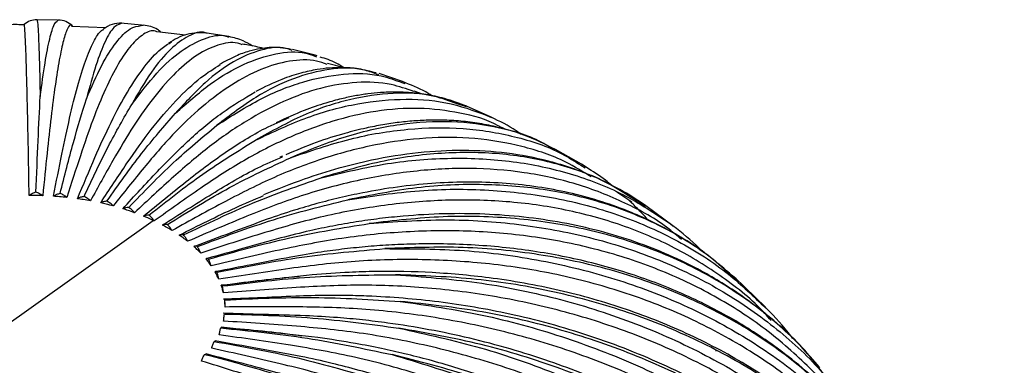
# Paper-space layout '_Isométrica' of a CAD drawing. Header units: millimetres. Extents: x -523 to 521, y -300 to 804.
# Tile 68 of 69: x 344 to 446, y 278 to 313. Entities that reach past the tile are written whole.
import ezdxf

# ---------------------------------------------------------------- set-up
doc = ezdxf.new("R2010")
doc.units = ezdxf.units.MM

psp = doc.layouts.new('_Isométrica')

# ---------------------------------------------------------------- linework, layer by layer
at = {"color": 7, "linetype": 'Continuous', "lineweight": 25}
for p, q in [((346.01, 313.31), (346.02, 313.24)), ((348.13, 313.29), (346.02, 313.32)), ((348.13, 313.21), (348.2, 313.29)), ((354.76, 312.97), (354.63, 312.9)), ((356.77, 312.78), (354.64, 312.96)), ((353.08, 312.5), (349.55, 312.62)), ((361.32, 311.75), (358.35, 312.08)), ((365.78, 311.59), (363.53, 311.95)), ((372.34, 310.16), (372.24, 310.19)), ((374.68, 309.68), (372.37, 310.25)), ((374.65, 309.58), (374.83, 309.52)), ((374.89, 309.61), (374.68, 309.68)), ((383.69, 306.96), (381.29, 307.77)), ((381.25, 307.65), (381.01, 307.73)), ((383.65, 306.85), (383.94, 306.76)), ((384.02, 306.82), (383.69, 306.97)), ((385.77, 305.65), (384.9, 305.98)), ((390.3, 304.34), (389.33, 304.66)), ((392.85, 303.28), (390.32, 304.4)), ((394.38, 302.01), (393.94, 302.22)), ((399.5, 299.94), (399.11, 300.13)), ((399.45, 299.85), (399.12, 300.06)), ((402.16, 298.42), (399.5, 299.94)), ((371.33, 299.27), (371.06, 299.16)), ((402.1, 298.32), (402.56, 298.04)), ((402.65, 298.11), (402.17, 298.43)), ((407.37, 294.51), (405.82, 295.54)), ((408.77, 294.08), (407.52, 294.85)), ((411.59, 292.08), (408.8, 294.13)), ((332.99, 274.81), (357.99, 292.63)), ((411.34, 292.28), (411.58, 292.07)), ((418.04, 286.52), (417.7, 286.83)), ((418.12, 286.62), (417.75, 286.93)), ((421.16, 283.7), (417.94, 286.79)), ((420.94, 283.82), (421.19, 283.6)), ((421.22, 283.6), (420.99, 283.87)), ((364.27, 280.15), (364.38, 280.21)), ((363.29, 278.82), (363.44, 278.87)), ((416.05, 279.16), (416.02, 279.28))]:
    psp.add_line(p, q, dxfattribs=at)
for points, knots in [([(344.67, 312.8), (344.43, 312.81), (343.12, 312.87), (341.83, 312.74), (340.77, 312.63)], [0, 0, 0, 0, 0.187635, 1, 1, 1, 1]), ([(346.01, 313.33), (345.76, 313.31), (345.27, 313.27), (344.87, 312.98), (344.67, 312.83)], [0, 0, 0, 0, 0.500121, 1, 1, 1, 1]), ([(345.19, 295.2), (345.17, 296.68), (345.12, 299.51), (345.04, 303.47), (344.96, 306.71), (344.89, 309.38), (344.81, 311.39), (344.74, 312.53), (344.69, 312.99), (344.67, 312.83), (344.67, 312.83)], [0, 0, 0, 0, 0.1440895, 0.2764506, 0.4135229, 0.5548505, 0.6998604, 0.8478683, 0.9980932, 1, 1, 1, 1]), ([(346.02, 313.24), (346.04, 313.16), (346.09, 313), (346.16, 311.51), (346.25, 309.09), (346.3, 306.64), (346.33, 305.42)], [0, 0, 0, 0, 0.210351, 0.472412, 0.736313, 1, 1, 1, 1]), ([(346.33, 305.42), (346.5, 306.63), (346.83, 309.06), (347.32, 311.48), (347.76, 312.98), (348.01, 313.14), (348.13, 313.21)], [0, 0, 0, 0, 0.262421, 0.524594, 0.788855, 1, 1, 1, 1]), ([(349.55, 312.74), (349.54, 312.75), (349.42, 312.92), (349.14, 312.47), (348.73, 311.33), (348.31, 309.33), (347.88, 306.67), (347.46, 303.43), (347.03, 299.48), (346.74, 296.66), (346.59, 295.18)], [0, 0, 0, 0, 0.006491, 0.156026, 0.303354, 0.447698, 0.588377, 0.724819, 0.856572, 1, 1, 1, 1]), ([(349.66, 312.7), (349.45, 312.87), (349.01, 313.21), (348.47, 313.27), (348.2, 313.3)], [0, 0, 0, 0, 0.499434, 1, 1, 1, 1]), ([(354.63, 312.9), (354.4, 312.83), (353.89, 312.68), (353.03, 311.2), (352.08, 308.81), (351.43, 306.39), (351.1, 305.18)], [0, 0, 0, 0, 0.218575, 0.477907, 0.739059, 1, 1, 1, 1]), ([(354.76, 312.97), (354.42, 312.96), (353.74, 312.95), (353.13, 312.56), (352.82, 312.36)], [0, 0, 0, 0, 0.502047, 1, 1, 1, 1]), ([(347.7, 295.13), (347.99, 296.59), (348.55, 299.4), (349.38, 303.34), (350.2, 306.55), (351.03, 309.21), (351.85, 311.12), (352.47, 312.17), (352.8, 312.29), (352.88, 312.31)], [0, 0, 0, 0, 0.161324, 0.309516, 0.462984, 0.621215, 0.78357, 0.949281, 1, 1, 1, 1]), ([(358.35, 312.09), (358.31, 312.11), (357.89, 312.32), (357.01, 311.92), (355.73, 310.83), (354.41, 308.9), (353.08, 306.3), (351.77, 303.13), (350.44, 299.24), (349.55, 296.46), (349.08, 295.01)], [0, 0, 0, 0, 0.016895, 0.164864, 0.310649, 0.453481, 0.592687, 0.727701, 0.858074, 1, 1, 1, 1]), ([(351.1, 305.18), (351.62, 306.37), (352.66, 308.75), (354.17, 311.1), (355.55, 312.54), (356.38, 312.67), (356.76, 312.73)], [0, 0, 0, 0, 0.258493, 0.516742, 0.777047, 1, 1, 1, 1]), ([(363.5, 311.93), (363.46, 311.95), (362.88, 312.2), (361.64, 311.73), (359.78, 310.44), (357.81, 308.11), (356.45, 305.77), (355.77, 304.59)], [0, 0, 0, 0, 0.01754, 0.263596, 0.507987, 0.754093, 1, 1, 1, 1]), ([(355.77, 304.59), (356.64, 305.73), (358.37, 308.01), (360.89, 310.25), (363.27, 311.47), (364.91, 311.87), (365.68, 311.57), (365.77, 311.53)], [0, 0, 0, 0, 0.241581, 0.482933, 0.726207, 0.967533, 1, 1, 1, 1]), ([(356.76, 312.73), (356.82, 312.76), (356.9, 312.81), (356.96, 312.77), (356.97, 312.77)], [0, 0, 0, 0, 0.880318, 1, 1, 1, 1]), ([(358.78, 312.04), (358.67, 312.13), (358.13, 312.6), (357.49, 312.7), (356.97, 312.78)], [0, 0, 0, 0, 0.203179, 1, 1, 1, 1]), ([(363.54, 311.96), (362.84, 311.98), (361.51, 312.04), (360.19, 311.28), (359.56, 310.92)], [0, 0, 0, 0, 0.520895, 1, 1, 1, 1]), ([(350.17, 294.87), (350.78, 296.3), (351.93, 299.05), (353.66, 302.89), (355.36, 306.02), (357.08, 308.55), (358.61, 310.29), (359.53, 310.83), (359.9, 311.05)], [0, 0, 0, 0, 0.17996, 0.345271, 0.516466, 0.692977, 0.874086, 1, 1, 1, 1]), ([(367.15, 310.75), (367, 310.81), (366.23, 311.11), (364.69, 310.8), (362.56, 309.83), (360.37, 308.03), (358.17, 305.56), (355.99, 302.51), (353.77, 298.75), (352.29, 296.06), (351.52, 294.65)], [0, 0, 0, 0, 0.034605, 0.179908, 0.323067, 0.463327, 0.600024, 0.732606, 0.860631, 1, 1, 1, 1]), ([(368.22, 310.62), (367.91, 310.81), (367.21, 311.25), (366.3, 311.47), (365.79, 311.59)], [0, 0, 0, 0, 0.438747, 1, 1, 1, 1]), ([(369.35, 310.38), (368.84, 310.5), (368.12, 310.67), (367.38, 310.78), (367.16, 310.82)], [0, 0, 0, 0, 0.697119, 1, 1, 1, 1]), ([(372.24, 310.19), (372.07, 310.26), (371.09, 310.62), (369.1, 310.3), (366.3, 309.16), (363.35, 307.01), (361.31, 304.79), (360.28, 303.68)], [0, 0, 0, 0, 0.051943, 0.289383, 0.525216, 0.762704, 1, 1, 1, 1]), ([(360.28, 303.68), (361.48, 304.74), (363.88, 306.86), (367.35, 308.89), (370.65, 309.92), (373.1, 310.14), (374.35, 309.69), (374.65, 309.58)], [0, 0, 0, 0, 0.230919, 0.46162, 0.694157, 0.924832, 1, 1, 1, 1]), ([(372.22, 310.27), (371.84, 310.34), (371.07, 310.48), (369.98, 310.47), (368.98, 310.35), (367.83, 310.09), (366.43, 309.6), (365.39, 309.02), (364.83, 308.71)], [0, 0, 0, 0, 0.148037, 0.298666, 0.435213, 0.592789, 0.780998, 1, 1, 1, 1]), ([(375.95, 308.72), (375.58, 308.85), (374.36, 309.29), (372.07, 309.15), (369.13, 308.34), (366.1, 306.73), (363.05, 304.45), (360.03, 301.6), (356.97, 298.03), (354.92, 295.46), (353.85, 294.12)], [0, 0, 0, 0, 0.0596121, 0.2011516, 0.3406024, 0.4772284, 0.6103852, 0.7395325, 0.8642411, 1, 1, 1, 1]), ([(377.64, 308.38), (377.38, 308.55), (376.63, 309.05), (375.77, 309.31), (375.21, 309.48)], [0, 0, 0, 0, 0.343685, 1, 1, 1, 1]), ([(377.52, 308.38), (377.19, 308.49), (376.68, 308.64), (376.16, 308.77), (375.97, 308.82)], [0, 0, 0, 0, 0.640863, 1, 1, 1, 1]), ([(352.57, 294.44), (353.47, 295.82), (355.21, 298.46), (357.81, 302.15), (360.37, 305.09), (362.76, 307.37), (364.25, 308.29), (364.91, 308.7)], [0, 0, 0, 0, 0.21582, 0.414074, 0.619383, 0.831067, 1, 1, 1, 1]), ([(381.01, 307.73), (380.56, 307.89), (379.05, 308.44), (376.19, 308.33), (372.49, 307.41), (368.6, 305.52), (365.91, 303.47), (364.56, 302.44)], [0, 0, 0, 0, 0.098239, 0.324085, 0.548401, 0.774292, 1, 1, 1, 1]), ([(364.56, 302.44), (366.07, 303.41), (369.09, 305.33), (373.47, 307.06), (377.64, 307.85), (381.07, 307.8), (382.95, 307.11), (383.65, 306.85)], [0, 0, 0, 0, 0.217274, 0.434343, 0.65314, 0.870184, 1, 1, 1, 1]), ([(381, 307.84), (380.39, 308), (379.21, 308.32), (377.56, 308.41), (376.17, 308.37), (374.77, 308.19), (373.17, 307.84), (371.1, 307.17), (369.48, 306.38), (368.57, 305.93)], [0, 0, 0, 0, 0.152197, 0.293891, 0.403923, 0.508361, 0.64746, 0.803271, 1, 1, 1, 1]), ([(384.88, 305.92), (384.11, 306.19), (382.26, 306.86), (379.03, 306.97), (375.31, 306.39), (371.5, 305.04), (367.65, 303), (363.85, 300.39), (359.99, 297.08), (357.41, 294.68), (356.06, 293.43)], [0, 0, 0, 0, 0.097077, 0.232978, 0.366873, 0.498056, 0.625907, 0.74991, 0.86965, 1, 1, 1, 1]), ([(386.74, 305.47), (386.62, 305.56), (385.84, 306.11), (384.85, 306.49), (384.02, 306.82)], [0, 0, 0, 0, 0.158587, 1, 1, 1, 1]), ([(354.85, 293.83), (356.05, 295.14), (358.34, 297.64), (361.76, 301.09), (365.14, 303.88), (367.36, 305.21), (368.49, 305.89)], [0, 0, 0, 0, 0.259691, 0.498243, 0.745287, 1, 1, 1, 1]), ([(389.33, 304.66), (388.56, 304.94), (386.52, 305.7), (382.79, 305.87), (378.26, 305.23), (373.49, 303.66), (370.19, 301.82), (368.54, 300.9)], [0, 0, 0, 0, 0.1296005, 0.3475914, 0.5641067, 0.7821414, 1, 1, 1, 1]), ([(390.33, 304.4), (389.56, 304.69), (388.17, 305.22), (386.21, 305.62), (384.56, 305.82), (383, 305.89), (381.53, 305.84), (380.13, 305.7), (378.79, 305.48), (377.35, 305.18), (375.62, 304.7), (373.38, 303.95), (371.65, 303.15), (370.69, 302.71)], [0, 0, 0, 0, 0.123789, 0.227331, 0.31397, 0.397132, 0.478129, 0.545383, 0.613962, 0.683948, 0.763366, 0.868604, 1, 1, 1, 1]), ([(345.89, 295.53), (345.97, 297.36), (346.11, 300.99), (346.26, 303.95), (346.33, 305.42)], [0, 0, 0, 0, 0.504814, 1, 1, 1, 1]), ([(348.39, 295.4), (348.85, 297.21), (349.75, 300.8), (350.65, 303.73), (351.1, 305.18)], [0, 0, 0, 0, 0.504814, 1, 1, 1, 1]), ([(368.54, 300.9), (370.34, 301.75), (373.93, 303.44), (379.15, 304.81), (384.12, 305.28), (388.78, 304.85), (391.54, 303.78), (392.9, 303.25)], [0, 0, 0, 0, 0.200722, 0.401255, 0.603384, 0.803894, 1, 1, 1, 1]), ([(350.85, 295.1), (351.68, 296.86), (353.32, 300.36), (354.96, 303.19), (355.77, 304.59)], [0, 0, 0, 0, 0.504814, 1, 1, 1, 1]), ([(393.92, 302.19), (393.81, 302.26), (392.51, 303.04), (389.67, 303.77), (385.47, 304.33), (381.03, 304), (376.48, 302.96), (371.91, 301.23), (367.38, 298.93), (362.78, 295.92), (359.7, 293.72), (358.1, 292.58)], [0, 0, 0, 0, 0.0127255, 0.1428976, 0.2719017, 0.399002, 0.5235277, 0.6448914, 0.7626008, 0.8762646, 1, 1, 1, 1]), ([(353.22, 294.61), (354.41, 296.31), (356.77, 299.66), (359.12, 302.35), (360.28, 303.68)], [0, 0, 0, 0, 0.504814, 1, 1, 1, 1]), ([(356.99, 293.07), (358.45, 294.28), (361.26, 296.59), (365.46, 299.76), (369.02, 301.96), (371.19, 302.9), (372.01, 303.25)], [0, 0, 0, 0, 0.289681, 0.555783, 0.831356, 1, 1, 1, 1]), ([(399.11, 300.13), (398.34, 300.51), (396.83, 301.26), (394.65, 301.97), (392.65, 302.47), (390.71, 302.78), (388.77, 302.96), (386.9, 303), (385.1, 302.92), (383.39, 302.76), (381.67, 302.51), (379.82, 302.14), (377.54, 301.57), (374.77, 300.71), (372.71, 299.84), (371.66, 299.4)], [0, 0, 0, 0, 0.094533, 0.184632, 0.261879, 0.336942, 0.409901, 0.482398, 0.544481, 0.605982, 0.666225, 0.725575, 0.8, 0.898201, 1, 1, 1, 1]), ([(399.12, 300.06), (398.84, 300.23), (397.21, 301.26), (393.76, 302.26), (388.82, 302.97), (383.5, 302.64), (377.93, 301.46), (374.07, 299.88), (372.14, 299.09)], [0, 0, 0, 0, 0.039222, 0.231399, 0.423895, 0.615087, 0.807621, 1, 1, 1, 1]), ([(395.96, 301.49), (395.78, 301.62), (394.86, 302.3), (393.75, 302.85), (392.85, 303.28)], [0, 0, 0, 0, 0.192082, 1, 1, 1, 1]), ([(355.46, 293.96), (357, 295.56), (360.04, 298.71), (363.06, 301.21), (364.56, 302.44)], [0, 0, 0, 0, 0.5048138, 1, 1, 1, 1]), ([(372.14, 299.09), (374.21, 299.8), (378.33, 301.21), (384.3, 302.17), (390, 302.28), (395.32, 301.38), (399.38, 300.07), (401.46, 298.73), (402.1, 298.32)], [0, 0, 0, 0, 0.183487, 0.366799, 0.551572, 0.734864, 0.918381, 1, 1, 1, 1]), ([(357.55, 293.16), (359.4, 294.63), (363.07, 297.54), (366.73, 299.79), (368.54, 300.9)], [0, 0, 0, 0, 0.504814, 1, 1, 1, 1]), ([(403.16, 297.13), (402.3, 297.66), (400.11, 299.03), (396.09, 300.36), (391.26, 301.2), (386.18, 301.23), (380.98, 300.54), (375.74, 299.17), (370.56, 297.21), (365.29, 294.56), (361.77, 292.61), (359.93, 291.59)], [0, 0, 0, 0, 0.077576, 0.199198, 0.319728, 0.438479, 0.554826, 0.668217, 0.778195, 0.884392, 1, 1, 1, 1]), ([(404.67, 296.55), (404.41, 296.68), (403.56, 297.11), (402.17, 297.67), (400.46, 298.27), (397.95, 298.99), (394.51, 299.65), (390.01, 299.93), (385.35, 299.69), (381.03, 299), (377.1, 298.03), (373.44, 296.9), (370.77, 295.83), (369.35, 295.26)], [0, 0, 0, 0, 0.0265935, 0.085004, 0.1393939, 0.1928783, 0.3231829, 0.4525287, 0.5819063, 0.7122487, 0.8014445, 0.894901, 1, 1, 1, 1]), ([(407.52, 294.85), (406.64, 295.42), (404.25, 296.98), (399.74, 298.55), (394.14, 299.62), (388.14, 299.71), (381.86, 298.95), (377.51, 297.67), (375.33, 297.03)], [0, 0, 0, 0, 0.104343, 0.283494, 0.462943, 0.641176, 0.820661, 1, 1, 1, 1]), ([(358.94, 292.16), (360.65, 293.24), (363.93, 295.32), (368.07, 297.8), (370.47, 298.83), (371.32, 299.19)], [0, 0, 0, 0, 0.413362, 0.793077, 1, 1, 1, 1]), ([(359.45, 292.21), (361.59, 293.53), (365.83, 296.16), (370.05, 298.12), (372.14, 299.09)], [0, 0, 0, 0, 0.5048138, 1, 1, 1, 1]), ([(375.33, 297.03), (377.62, 297.58), (382.2, 298.68), (388.83, 299.18), (395.16, 298.85), (401.08, 297.57), (406.57, 295.47), (409.75, 293.35), (411.34, 292.28)], [0, 0, 0, 0, 0.166339, 0.33252, 0.500024, 0.666187, 0.832554, 1, 1, 1, 1]), ([(412.48, 290.65), (412.06, 291.02), (410.32, 292.54), (406.71, 294.51), (401.72, 296.5), (396.33, 297.67), (390.7, 298.11), (384.92, 297.81), (379.1, 296.84), (373.34, 295.29), (367.49, 293.04), (363.58, 291.36), (361.54, 290.48)], [0, 0, 0, 0, 0.035518, 0.148169, 0.260483, 0.371789, 0.481453, 0.588895, 0.693609, 0.795169, 0.89324, 1, 1, 1, 1]), ([(405.3, 296.23), (405.08, 296.41), (404.26, 297.11), (403.33, 297.69), (402.65, 298.11)], [0, 0, 0, 0, 0.265742, 1, 1, 1, 1]), ([(361.12, 291.13), (363.52, 292.29), (368.27, 294.58), (372.99, 296.22), (375.33, 297.03)], [0, 0, 0, 0, 0.504814, 1, 1, 1, 1]), ([(417.75, 286.93), (416.94, 287.62), (415.38, 288.96), (413.01, 290.55), (410.75, 291.87), (408.49, 292.97), (405.03, 294.4), (400.15, 295.8), (393.61, 296.65), (386.75, 296.59), (381.22, 295.84), (377.23, 294.98), (374.88, 294.38), (372.39, 293.65), (369.42, 292.65), (366.01, 291.35), (363.54, 290.43), (362.34, 289.98)], [0, 0, 0, 0, 0.057812, 0.112694, 0.161548, 0.209064, 0.255818, 0.372999, 0.4893, 0.605801, 0.722689, 0.761307, 0.799177, 0.836305, 0.881165, 0.942187, 1, 1, 1, 1]), ([(417.7, 286.83), (416.98, 287.51), (414.82, 289.54), (410.5, 292.09), (404.87, 294.45), (398.7, 295.9), (392.12, 296.46), (385.22, 296.18), (380.44, 295.23), (378.05, 294.76)], [0, 0, 0, 0, 0.077256, 0.230423, 0.384355, 0.538543, 0.691687, 0.845906, 1, 1, 1, 1]), ([(378.05, 294.76), (380.53, 295.14), (385.49, 295.88), (392.68, 295.89), (399.54, 295.07), (405.97, 293.36), (411.86, 290.79), (416.94, 287.64), (419.69, 285.01), (420.94, 283.82)], [0, 0, 0, 0, 0.14594, 0.291741, 0.438704, 0.584489, 0.730454, 0.877366, 1, 1, 1, 1]), ([(408.8, 294.14), (407.92, 294.73), (406.69, 295.56), (405.38, 296.2), (405.01, 296.38)], [0, 0, 0, 0, 0.715387, 1, 1, 1, 1]), ([(345.89, 295.53), (345.76, 295.49), (345.51, 295.41), (345.3, 295.27), (345.19, 295.2)], [0, 0, 0, 0, 0.499702, 1, 1, 1, 1]), ([(346.59, 295.18), (346.33, 295.19), (345.86, 295.21), (345.4, 295.2), (345.19, 295.2)], [0, 0, 0, 0, 0.559444, 1, 1, 1, 1]), ([(346.59, 295.18), (346.48, 295.26), (346.27, 295.4), (346.02, 295.49), (345.89, 295.53)], [0, 0, 0, 0, 0.50044, 1, 1, 1, 1]), ([(348.39, 295.4), (348.27, 295.37), (348.02, 295.31), (347.81, 295.19), (347.7, 295.13)], [0, 0, 0, 0, 0.4997022, 1, 1, 1, 1]), ([(349.08, 295.01), (348.83, 295.03), (348.37, 295.08), (347.9, 295.11), (347.7, 295.13)], [0, 0, 0, 0, 0.558898, 1, 1, 1, 1]), ([(349.08, 295.01), (348.98, 295.09), (348.77, 295.25), (348.52, 295.35), (348.39, 295.4)], [0, 0, 0, 0, 0.50044, 1, 1, 1, 1]), ([(350.85, 295.1), (350.73, 295.07), (350.48, 295.03), (350.28, 294.93), (350.17, 294.87)], [0, 0, 0, 0, 0.4997022, 1, 1, 1, 1]), ([(351.52, 294.65), (351.27, 294.7), (350.82, 294.78), (350.37, 294.84), (350.17, 294.87)], [0, 0, 0, 0, 0.558343, 1, 1, 1, 1]), ([(351.52, 294.65), (351.41, 294.74), (351.21, 294.92), (350.97, 295.04), (350.85, 295.1)], [0, 0, 0, 0, 0.50044, 1, 1, 1, 1]), ([(353.22, 294.61), (353.1, 294.6), (352.87, 294.58), (352.67, 294.48), (352.57, 294.44)], [0, 0, 0, 0, 0.499702, 1, 1, 1, 1]), ([(353.85, 294.12), (353.76, 294.22), (353.57, 294.41), (353.33, 294.55), (353.22, 294.61)], [0, 0, 0, 0, 0.50044, 1, 1, 1, 1]), ([(360.68, 291.11), (362.61, 292.09), (365.51, 293.55), (368.4, 294.79), (369.37, 295.2)], [0, 0, 0, 0, 0.665506, 1, 1, 1, 1]), ([(362.55, 289.93), (365.16, 290.91), (370.34, 292.85), (375.5, 294.13), (378.05, 294.76)], [0, 0, 0, 0, 0.504814, 1, 1, 1, 1]), ([(421.73, 282.3), (421.51, 282.55), (420.07, 284.25), (416.78, 286.82), (411.88, 289.9), (406.43, 292.22), (400.6, 293.82), (394.49, 294.68), (388.23, 294.82), (381.93, 294.29), (375.69, 293.17), (369.34, 291.37), (365.1, 289.98), (362.89, 289.26)], [0, 0, 0, 0, 0.017864, 0.120298, 0.223047, 0.325488, 0.42701, 0.527034, 0.625032, 0.720541, 0.813175, 0.902624, 1, 1, 1, 1]), ([(409.01, 292.69), (409, 292.71), (408.67, 293.14), (408.01, 293.8), (407.34, 294.44), (407.04, 294.73)], [0, 0, 0, 0, 0.020386, 0.564663, 1, 1, 1, 1]), ([(353.85, 294.12), (353.62, 294.19), (353.19, 294.3), (352.76, 294.39), (352.57, 294.44)], [0, 0, 0, 0, 0.5577742, 1, 1, 1, 1]), ([(355.46, 293.96), (355.35, 293.96), (355.13, 293.95), (354.95, 293.87), (354.85, 293.83)], [0, 0, 0, 0, 0.499702, 1, 1, 1, 1]), ([(356.06, 293.43), (355.84, 293.51), (355.44, 293.65), (355.03, 293.78), (354.85, 293.83)], [0, 0, 0, 0, 0.557187, 1, 1, 1, 1]), ([(356.06, 293.43), (355.97, 293.53), (355.79, 293.73), (355.57, 293.89), (355.46, 293.96)], [0, 0, 0, 0, 0.50044, 1, 1, 1, 1]), ([(357.55, 293.16), (357.45, 293.16), (357.25, 293.17), (357.07, 293.1), (356.99, 293.07)], [0, 0, 0, 0, 0.499702, 1, 1, 1, 1]), ([(357.99, 292.63), (357.81, 292.72), (357.48, 292.87), (357.14, 293.01), (356.99, 293.07)], [0, 0, 0, 0, 0.5569326, 1, 1, 1, 1]), ([(358.1, 292.58), (358.01, 292.69), (357.85, 292.9), (357.65, 293.07), (357.55, 293.16)], [0, 0, 0, 0, 0.50044, 1, 1, 1, 1]), ([(358.1, 292.58), (358.08, 292.59), (358.04, 292.61), (358, 292.62), (357.99, 292.63)], [0, 0, 0, 0, 0.560354, 1, 1, 1, 1]), ([(426.76, 277.44), (426.11, 278.19), (424.79, 279.73), (422.74, 281.66), (420.73, 283.36), (418.73, 284.85), (416.68, 286.2), (413.14, 288.25), (407.78, 290.6), (400.26, 292.57), (392.23, 293.46), (385.82, 293.3), (381.35, 292.83), (378.93, 292.49), (376.53, 292.07), (373.95, 291.53), (370.84, 290.76), (367.31, 289.75), (364.77, 289.04), (363.55, 288.7)], [0, 0, 0, 0, 0.046607, 0.094259, 0.135745, 0.175988, 0.215249, 0.254355, 0.372197, 0.489815, 0.607008, 0.724895, 0.758445, 0.791676, 0.824263, 0.856356, 0.89687, 0.950533, 1, 1, 1, 1]), ([(427.08, 276.88), (426.47, 277.68), (424.56, 280.18), (420.54, 283.64), (415.11, 287.22), (409.03, 289.97), (402.42, 291.9), (395.35, 292.95), (387.95, 293.19), (382.82, 292.6), (380.25, 292.31)], [0, 0, 0, 0, 0.063459, 0.197713, 0.330885, 0.464723, 0.598783, 0.731935, 0.866022, 1, 1, 1, 1]), ([(380.25, 292.31), (382.88, 292.5), (388.15, 292.87), (395.78, 292.34), (403.07, 291.01), (409.89, 288.81), (416.17, 285.82), (421.77, 282.03), (426.44, 277.87), (428.82, 274.7), (429.9, 273.27)], [0, 0, 0, 0, 0.127784, 0.255446, 0.384125, 0.511774, 0.639579, 0.768214, 0.89577, 1, 1, 1, 1]), ([(359.45, 292.21), (359.35, 292.22), (359.17, 292.24), (359.02, 292.19), (358.94, 292.16)], [0, 0, 0, 0, 0.499702, 1, 1, 1, 1]), ([(359.93, 291.59), (359.75, 291.7), (359.43, 291.89), (359.09, 292.08), (358.94, 292.16)], [0, 0, 0, 0, 0.563078, 1, 1, 1, 1]), ([(359.93, 291.59), (359.86, 291.71), (359.71, 291.93), (359.53, 292.12), (359.45, 292.21)], [0, 0, 0, 0, 0.50044, 1, 1, 1, 1]), ([(363.7, 288.64), (366.49, 289.43), (372.02, 290.97), (377.53, 291.87), (380.25, 292.31)], [0, 0, 0, 0, 0.504814, 1, 1, 1, 1]), ([(429.78, 272.66), (429.74, 272.72), (428.63, 274.47), (425.78, 277.46), (421.23, 281.52), (415.96, 284.92), (410.19, 287.66), (404, 289.69), (397.52, 291), (390.87, 291.62), (384.17, 291.55), (377.55, 290.9), (370.82, 289.58), (366.32, 288.51), (363.97, 287.95)], [0, 0, 0, 0, 0.003433, 0.096784, 0.190987, 0.28548, 0.379689, 0.473053, 0.56504, 0.655163, 0.742997, 0.828187, 0.910449, 1, 1, 1, 1]), ([(414.74, 289.33), (414.61, 289.47), (413.65, 290.48), (412.55, 291.34), (411.6, 292.09)], [0, 0, 0, 0, 0.136617, 1, 1, 1, 1]), ([(361.12, 291.13), (361.04, 291.14), (360.88, 291.18), (360.75, 291.13), (360.68, 291.11)], [0, 0, 0, 0, 0.499702, 1, 1, 1, 1]), ([(361.54, 290.48), (361.38, 290.6), (361.11, 290.81), (360.81, 291.02), (360.68, 291.11)], [0, 0, 0, 0, 0.562481, 1, 1, 1, 1]), ([(361.54, 290.48), (361.48, 290.6), (361.35, 290.83), (361.2, 291.03), (361.12, 291.13)], [0, 0, 0, 0, 0.50044, 1, 1, 1, 1]), ([(362.55, 289.93), (362.48, 289.95), (362.35, 290), (362.23, 289.96), (362.18, 289.95)], [0, 0, 0, 0, 0.4997022, 1, 1, 1, 1]), ([(362.89, 289.26), (362.77, 289.39), (362.54, 289.62), (362.29, 289.85), (362.18, 289.95)], [0, 0, 0, 0, 0.5619061, 1, 1, 1, 1]), ([(362.89, 289.26), (362.84, 289.38), (362.74, 289.62), (362.61, 289.83), (362.55, 289.93)], [0, 0, 0, 0, 0.50044, 1, 1, 1, 1]), ([(435.05, 265.33), (434.54, 266.2), (433.53, 267.91), (431.91, 270.12), (430.42, 271.96), (429.07, 273.49), (427.29, 275.33), (424.98, 277.45), (421.52, 280.15), (417.2, 282.89), (411.91, 285.47), (406.25, 287.52), (400.27, 289.02), (394.02, 289.95), (388.91, 290.23), (385.08, 290.21), (382.62, 290.12), (380.17, 289.95), (377.74, 289.7), (375.09, 289.35), (371.89, 288.81), (368.27, 288.08), (365.69, 287.59), (364.47, 287.35)], [0, 0, 0, 0, 0.040495, 0.080629, 0.111646, 0.139067, 0.166089, 0.217649, 0.268611, 0.345682, 0.423118, 0.500654, 0.577681, 0.654772, 0.732339, 0.761333, 0.790254, 0.818803, 0.846824, 0.874708, 0.910806, 0.957697, 1, 1, 1, 1]), ([(364.57, 287.28), (367.49, 287.86), (373.28, 289), (379.05, 289.48), (381.9, 289.72)], [0, 0, 0, 0, 0.5048138, 1, 1, 1, 1]), ([(435.29, 264.7), (434.68, 265.83), (433.02, 268.92), (429.31, 273.4), (424.34, 278.07), (418.59, 282.02), (412.2, 285.24), (405.24, 287.66), (397.8, 289.23), (390, 290.02), (384.6, 289.82), (381.9, 289.72)], [0, 0, 0, 0, 0.066705, 0.183226, 0.300312, 0.416454, 0.533176, 0.650092, 0.766216, 0.883155, 1, 1, 1, 1]), ([(381.9, 289.72), (384.65, 289.71), (390.14, 289.7), (398.09, 288.6), (405.68, 286.72), (412.8, 284.02), (419.33, 280.56), (425.2, 276.37), (430.3, 271.51), (434.62, 266.1), (436.76, 262.07), (437.82, 260.06)], [0, 0, 0, 0, 0.111001, 0.221896, 0.333675, 0.444559, 0.555578, 0.667318, 0.778122, 0.889306, 1, 1, 1, 1]), ([(363.7, 288.64), (363.65, 288.67), (363.55, 288.73), (363.45, 288.7), (363.41, 288.68)], [0, 0, 0, 0, 0.499702, 1, 1, 1, 1]), ([(363.97, 287.95), (363.87, 288.09), (363.7, 288.33), (363.5, 288.58), (363.41, 288.68)], [0, 0, 0, 0, 0.561347, 1, 1, 1, 1]), ([(363.97, 287.95), (363.93, 288.07), (363.85, 288.32), (363.75, 288.54), (363.7, 288.64)], [0, 0, 0, 0, 0.50044, 1, 1, 1, 1]), ([(437.6, 259.12), (437.26, 259.88), (436.09, 262.52), (433.3, 266.68), (429.24, 271.53), (424.41, 275.89), (418.95, 279.68), (412.93, 282.85), (406.48, 285.34), (399.72, 287.14), (392.79, 288.24), (385.81, 288.68), (378.91, 288.52), (371.89, 287.69), (367.2, 286.95), (364.76, 286.57)], [0, 0, 0, 0, 0.033274, 0.11495, 0.197855, 0.281517, 0.365436, 0.449103, 0.532019, 0.613712, 0.69375, 0.771756, 0.847413, 0.92047, 1, 1, 1, 1]), ([(364.57, 287.28), (364.53, 287.31), (364.46, 287.37), (364.39, 287.35), (364.36, 287.34)], [0, 0, 0, 0, 0.499702, 1, 1, 1, 1]), ([(364.76, 286.57), (364.69, 286.72), (364.57, 286.97), (364.42, 287.23), (364.36, 287.34)], [0, 0, 0, 0, 0.5607978, 1, 1, 1, 1]), ([(364.76, 286.57), (364.73, 286.7), (364.68, 286.95), (364.6, 287.17), (364.57, 287.28)], [0, 0, 0, 0, 0.50044, 1, 1, 1, 1]), ([(365.01, 285.94), (367.49, 286.28), (370.16, 286.64), (372.83, 286.84), (373.03, 286.85)], [0, 0, 0, 0, 0.925426, 1, 1, 1, 1]), ([(439.47, 255.82), (439.37, 256.04), (438.93, 257), (438.08, 258.55), (436.93, 260.52), (435.34, 262.93), (433.18, 265.8), (429.81, 269.56), (425.45, 273.5), (419.93, 277.4), (413.85, 280.72), (407.3, 283.4), (400.35, 285.43), (393.47, 286.7), (386.97, 287.31), (381.99, 287.41), (377.86, 287.28), (374.06, 287.01), (369.67, 286.47), (366.56, 286.11), (365.08, 285.94)], [0, 0, 0, 0, 0.009175, 0.040031, 0.068813, 0.096974, 0.15128, 0.205839, 0.288194, 0.370144, 0.452466, 0.534852, 0.616735, 0.698875, 0.767985, 0.830619, 0.859839, 0.900642, 0.952447, 1, 1, 1, 1]), ([(365.13, 285.87), (368.14, 286.23), (374.11, 286.94), (380.04, 287), (382.98, 287.03)], [0, 0, 0, 0, 0.504814, 1, 1, 1, 1]), ([(382.98, 287.03), (385.79, 286.82), (391.42, 286.4), (399.57, 284.72), (407.35, 282.29), (414.64, 279.06), (421.34, 275.12), (427.34, 270.5), (432.58, 265.26), (436.99, 259.5), (440.42, 253.28), (442.55, 248.17), (443.19, 245.11), (443.35, 244.33)], [0, 0, 0, 0, 0.096543, 0.192995, 0.290215, 0.386655, 0.483215, 0.580401, 0.676773, 0.773475, 0.870565, 0.966899, 1, 1, 1, 1]), ([(441.12, 251.68), (440.66, 252.96), (439.43, 256.41), (436.35, 261.61), (432.05, 267.22), (426.87, 272.24), (420.93, 276.62), (414.31, 280.31), (407.11, 283.24), (399.42, 285.37), (391.36, 286.73), (385.77, 286.93), (382.98, 287.03)], [0, 0, 0, 0, 0.061524, 0.165432, 0.269627, 0.374327, 0.478183, 0.582558, 0.687106, 0.790946, 0.895515, 1, 1, 1, 1]), ([(365.13, 285.87), (365.11, 285.9), (365.07, 285.97), (365.03, 285.95), (365.01, 285.94)], [0, 0, 0, 0, 0.499702, 1, 1, 1, 1]), ([(365.24, 285.15), (365.2, 285.3), (365.14, 285.56), (365.05, 285.83), (365.01, 285.94)], [0, 0, 0, 0, 0.560255, 1, 1, 1, 1]), ([(365.24, 285.15), (365.22, 285.28), (365.19, 285.54), (365.15, 285.76), (365.13, 285.87)], [0, 0, 0, 0, 0.50044, 1, 1, 1, 1]), ([(443.36, 242.38), (443.31, 242.68), (442.92, 244.96), (441.46, 249.12), (438.92, 254.78), (435.5, 260.23), (431.31, 265.36), (426.37, 270.08), (420.77, 274.28), (414.6, 277.89), (407.99, 280.85), (401.06, 283.14), (393.96, 284.76), (386.81, 285.71), (379.74, 286.06), (372.55, 285.74), (367.74, 285.35), (365.24, 285.15)], [0, 0, 0, 0, 0.010531, 0.079134, 0.149529, 0.221383, 0.294318, 0.367919, 0.441746, 0.515352, 0.588297, 0.660166, 0.730579, 0.799204, 0.865763, 0.930034, 1, 1, 1, 1]), ([(445.34, 233.79), (445.21, 234.77), (444.96, 236.78), (444.33, 239.51), (443.69, 241.89), (443.05, 243.86), (442.39, 245.69), (441.2, 248.6), (439.25, 252.54), (435.84, 257.89), (431.3, 263.38), (425.47, 268.77), (418.85, 273.5), (411.53, 277.49), (403.62, 280.68), (395.7, 282.9), (387.97, 284.26), (382.27, 284.76), (378.24, 284.89), (375.62, 284.91), (372.44, 284.81), (368.89, 284.65), (366.4, 284.54), (365.24, 284.5)], [0, 0, 0, 0, 0.0305189, 0.0624151, 0.0870997, 0.1078644, 0.128307, 0.1483299, 0.2070454, 0.2656254, 0.3441842, 0.4224639, 0.5005199, 0.5791029, 0.6571728, 0.7352699, 0.8012525, 0.8662597, 0.886081, 0.907073, 0.9349753, 0.9695526, 1, 1, 1, 1]), ([(365.39, 284.43), (365.38, 284.46), (365.37, 284.53), (365.36, 284.51), (365.35, 284.5)], [0, 0, 0, 0, 0.499702, 1, 1, 1, 1]), ([(365.4, 283.7), (365.4, 283.85), (365.39, 284.12), (365.36, 284.39), (365.35, 284.5)], [0, 0, 0, 0, 0.559715, 1, 1, 1, 1]), ([(365.39, 284.43), (368.44, 284.57), (374.48, 284.84), (380.49, 284.47), (383.46, 284.28)], [0, 0, 0, 0, 0.504814, 1, 1, 1, 1]), ([(365.4, 283.7), (365.4, 283.83), (365.4, 284.09), (365.39, 284.32), (365.39, 284.43)], [0, 0, 0, 0, 0.50044, 1, 1, 1, 1]), ([(445.38, 224.95), (445.32, 226.75), (445.19, 230.51), (444.12, 236.23), (442.32, 242.12), (439.69, 247.96), (436.26, 253.66), (432.03, 259.1), (427.05, 264.17), (421.4, 268.78), (415.18, 272.84), (408.51, 276.29), (401.53, 279.08), (394.37, 281.22), (387.16, 282.69), (380.03, 283.55), (372.77, 283.76), (367.93, 283.72), (365.4, 283.7)], [0, 0, 0, 0, 0.054572, 0.114139, 0.175559, 0.238582, 0.302912, 0.368211, 0.434105, 0.500201, 0.566099, 0.631407, 0.69575, 0.75879, 0.820229, 0.879819, 0.93736, 1, 1, 1, 1]), ([(383.46, 284.28), (386.3, 283.87), (391.97, 283.04), (400.19, 280.76), (408.04, 277.76), (415.39, 274.01), (422.14, 269.57), (428.2, 264.51), (433.48, 258.9), (437.91, 252.82), (441.43, 246.35), (443.96, 239.57), (445.5, 233.05), (445.7, 228.77), (445.79, 226.85)], [0, 0, 0, 0, 0.084501, 0.168922, 0.254015, 0.338426, 0.422942, 0.508005, 0.592356, 0.676996, 0.761976, 0.846294, 0.931094, 1, 1, 1, 1]), ([(445.3, 233.76), (445.27, 234.17), (445.1, 236.94), (443.78, 241.94), (441.31, 248.63), (437.78, 254.96), (433.38, 260.87), (428.11, 266.27), (422.07, 271.1), (415.34, 275.26), (408.01, 278.73), (400.19, 281.42), (391.99, 283.37), (386.3, 283.98), (383.46, 284.28)], [0, 0, 0, 0, 0.015641, 0.105384, 0.195278, 0.284376, 0.373721, 0.463499, 0.552553, 0.642053, 0.7317, 0.820741, 0.910407, 1, 1, 1, 1]), ([(423.98, 280.43), (423.91, 280.53), (423.13, 281.62), (422.13, 282.65), (421.22, 283.6)], [0, 0, 0, 0, 0.087963, 1, 1, 1, 1]), ([(445.37, 215.15), (445.49, 216.59), (445.72, 219.27), (445.65, 222.98), (445.4, 226.34), (444.77, 230.62), (443.49, 235.86), (441.16, 241.99), (438.07, 247.9), (434.25, 253.53), (429.74, 258.82), (424.59, 263.7), (418.87, 268.13), (412.64, 272.04), (405.96, 275.41), (398.63, 278.31), (390.7, 280.61), (384.17, 281.82), (379.59, 282.38), (376.76, 282.64), (373.34, 282.83), (369.41, 282.92), (366.59, 283.01), (365.22, 283.06)], [0, 0, 0, 0, 0.03935, 0.07306, 0.104356, 0.134623, 0.194567, 0.254726, 0.314505, 0.37433, 0.43455, 0.494348, 0.554083, 0.614237, 0.67407, 0.733744, 0.800995, 0.867817, 0.888257, 0.908446, 0.934179, 0.96803, 1, 1, 1, 1]), ([(365.25, 282.25), (365.27, 282.38), (365.29, 282.64), (365.31, 282.87), (365.33, 282.98)], [0, 0, 0, 0, 0.50044, 1, 1, 1, 1]), ([(365.33, 282.98), (368.37, 282.9), (374.39, 282.73), (380.38, 281.92), (383.34, 281.52)], [0, 0, 0, 0, 0.504814, 1, 1, 1, 1]), ([(364.79, 280.83), (364.82, 280.96), (364.87, 281.21), (364.92, 281.43), (364.95, 281.55)], [0, 0, 0, 0, 0.50044, 1, 1, 1, 1]), ([(364.95, 281.55), (364.98, 281.58), (365.03, 281.64), (365.07, 281.62), (365.09, 281.61)], [0, 0, 0, 0, 0.499702, 1, 1, 1, 1]), ([(364.95, 281.55), (367.93, 281.24), (373.84, 280.65), (379.72, 279.41), (382.63, 278.79)], [0, 0, 0, 0, 0.504814, 1, 1, 1, 1]), ([(441.74, 198.7), (442.1, 199.87), (442.79, 202.13), (443.41, 205.36), (443.83, 208.3), (444.05, 211.09), (444.16, 215.22), (443.76, 220.74), (442.33, 227.65), (439.99, 234.45), (436.77, 241.07), (432.71, 247.43), (427.87, 253.45), (422.3, 259.03), (416.09, 264.13), (409.31, 268.66), (402.85, 272.14), (396.96, 274.75), (391.77, 276.68), (387.4, 278.01), (383.98, 278.88), (381.45, 279.45), (378.46, 280.03), (374.57, 280.64), (369.95, 281.1), (366.63, 281.45), (365.02, 281.62)], [0, 0, 0, 0, 0.031045, 0.059996, 0.085063, 0.109428, 0.133257, 0.192667, 0.251892, 0.311365, 0.370481, 0.429635, 0.489139, 0.548214, 0.607346, 0.666817, 0.725854, 0.765231, 0.804834, 0.844253, 0.862795, 0.880233, 0.89972, 0.927984, 0.964937, 1, 1, 1, 1]), ([(365.09, 281.61), (367.57, 281.4), (370.32, 281.17), (373.06, 280.77), (373.33, 280.73)], [0, 0, 0, 0, 0.905094, 1, 1, 1, 1]), ([(443.69, 208.26), (443.93, 209.43), (444.53, 212.44), (444.75, 217.42), (444.44, 223.19), (443.39, 229.09), (441.59, 235.1), (438.99, 241.14), (435.58, 247.08), (431.38, 252.83), (426.44, 258.26), (420.83, 263.28), (414.66, 267.79), (408.04, 271.72), (401.11, 275.02), (394, 277.67), (386.85, 279.66), (379.77, 281.05), (372.57, 281.78), (367.76, 282.09), (365.25, 282.25)], [0, 0, 0, 0, 0.033186, 0.085624, 0.138062, 0.192368, 0.248364, 0.305822, 0.364471, 0.424003, 0.484078, 0.544338, 0.604417, 0.663957, 0.722618, 0.780091, 0.836105, 0.890432, 0.942892, 1, 1, 1, 1]), ([(383.34, 281.52), (386.16, 280.9), (391.79, 279.66), (399.95, 276.79), (407.74, 273.22), (415.03, 268.93), (421.74, 264.01), (427.75, 258.51), (433, 252.52), (437.39, 246.11), (440.88, 239.39), (443.41, 232.43), (444.97, 225.34), (445.43, 218.2), (445.22, 212.77), (444.52, 209.84), (444.37, 209.21)], [0, 0, 0, 0, 0.07508, 0.150089, 0.225695, 0.300696, 0.375789, 0.451369, 0.526316, 0.60152, 0.677025, 0.751943, 0.827289, 0.903143, 0.978964, 1, 1, 1, 1]), ([(445.29, 215.28), (445.47, 217.05), (445.89, 221.19), (445.32, 227.74), (443.8, 234.8), (441.25, 241.67), (437.74, 248.26), (433.32, 254.49), (428.05, 260.27), (422, 265.53), (415.26, 270.19), (407.93, 274.18), (400.09, 277.44), (391.88, 279.99), (386.19, 281.01), (383.34, 281.52)], [0, 0, 0, 0, 0.059314, 0.138212, 0.216781, 0.295481, 0.373485, 0.451705, 0.530304, 0.608269, 0.686624, 0.765109, 0.843062, 0.921563, 1, 1, 1, 1]), ([(438.92, 192.66), (439.03, 192.89), (439.98, 194.9), (441.07, 198.92), (442.14, 204.57), (442.45, 210.28), (442.13, 216.08), (441.11, 222.06), (439.35, 228.2), (436.81, 234.42), (433.48, 240.61), (429.38, 246.65), (424.56, 252.44), (419.08, 257.86), (413.05, 262.82), (406.58, 267.22), (399.82, 271.02), (392.87, 274.18), (385.89, 276.69), (378.97, 278.58), (371.94, 279.83), (367.24, 280.49), (364.79, 280.83)], [0, 0, 0, 0, 0.006916, 0.058543, 0.108613, 0.15696, 0.205307, 0.255377, 0.307004, 0.359979, 0.414053, 0.46894, 0.524328, 0.579887, 0.635279, 0.690174, 0.744258, 0.797248, 0.848891, 0.89898, 0.947347, 1, 1, 1, 1]), ([(364.02, 279.45), (364.06, 279.57), (364.14, 279.83), (364.22, 280.04), (364.27, 280.15)], [0, 0, 0, 0, 0.50044, 1, 1, 1, 1]), ([(430.93, 178.03), (431.68, 179.13), (433.51, 181.84), (435.62, 186.6), (437.33, 192.09), (438.3, 197.69), (438.61, 203.37), (438.3, 209.2), (437.32, 215.24), (435.63, 221.51), (433.19, 227.91), (430, 234.34), (426.06, 240.67), (421.42, 246.81), (416.16, 252.62), (410.37, 258), (404.16, 262.87), (397.66, 267.15), (390.99, 270.8), (384.28, 273.81), (377.64, 276.19), (370.89, 277.94), (366.37, 278.93), (364.02, 279.45)], [0, 0, 0, 0, 0.0337615, 0.0826944, 0.1303821, 0.1766314, 0.221289, 0.2659466, 0.3121959, 0.3598835, 0.4088164, 0.4587641, 0.5094633, 0.5606249, 0.6119438, 0.663109, 0.7138151, 0.7637729, 0.8127187, 0.8604217, 0.9066883, 0.9513648, 1, 1, 1, 1]), ([(364.27, 280.15), (367.14, 279.64), (372.85, 278.62), (378.52, 276.96), (381.33, 276.13)], [0, 0, 0, 0, 0.5048138, 1, 1, 1, 1]), ([(398.27, 269.39), (396.65, 270.27), (392.35, 272.62), (386.83, 274.77), (382.07, 276.35), (379.24, 277.18), (376.3, 277.94), (372.81, 278.71), (368.79, 279.41), (365.84, 279.95), (364.38, 280.22)], [0, 0, 0, 0, 0.152101, 0.405021, 0.48886, 0.571244, 0.651916, 0.744406, 0.873599, 1, 1, 1, 1]), ([(362.96, 278.13), (363.01, 278.26), (363.11, 278.5), (363.23, 278.71), (363.29, 278.82)], [0, 0, 0, 0, 0.50044, 1, 1, 1, 1]), ([(363.29, 278.82), (366.01, 278.1), (371.42, 276.68), (376.79, 274.61), (379.46, 273.59)], [0, 0, 0, 0, 0.504814, 1, 1, 1, 1]), ([(388.99, 269.74), (387.47, 270.5), (384.68, 271.91), (380.68, 273.61), (377.53, 274.81), (374.94, 275.7), (372.58, 276.44), (369.71, 277.22), (366.59, 278.04), (364.42, 278.61), (363.44, 278.87)], [0, 0, 0, 0, 0.1809075, 0.3333855, 0.471808, 0.5510728, 0.6357716, 0.7477565, 0.8854621, 1, 1, 1, 1]), ([(382.63, 278.79), (385.38, 277.97), (390.88, 276.33), (398.85, 272.87), (406.46, 268.74), (413.58, 263.93), (420.13, 258.52), (426, 252.6), (431.13, 246.22), (435.42, 239.5), (438.83, 232.53), (441.3, 225.39), (442.81, 218.19), (443.33, 210.99), (442.8, 203.96), (441.56, 197.89), (440.1, 194.37), (439.52, 192.97)], [0, 0, 0, 0, 0.067983, 0.135901, 0.204361, 0.272272, 0.340266, 0.408702, 0.476564, 0.544659, 0.613027, 0.680862, 0.749086, 0.81777, 0.886423, 0.95479, 1, 1, 1, 1]), ([(441.7, 198.69), (441.81, 198.96), (442.77, 201.4), (443.66, 206.33), (444.26, 213.36), (443.73, 220.54), (442.21, 227.71), (439.7, 234.76), (436.24, 241.6), (431.88, 248.15), (426.69, 254.31), (420.73, 260.01), (414.09, 265.15), (406.86, 269.68), (399.13, 273.5), (391.04, 276.65), (385.43, 278.08), (382.63, 278.79)], [0, 0, 0, 0, 0.009031, 0.079792, 0.151029, 0.222235, 0.293144, 0.364171, 0.434569, 0.505163, 0.576099, 0.646462, 0.717178, 0.78801, 0.858364, 0.92921, 1, 1, 1, 1]), ([(422.24, 167.17), (423.22, 168.24), (425.45, 170.68), (428.18, 175.1), (430.49, 180.21), (432.08, 185.6), (433, 191.14), (433.3, 196.79), (433, 202.64), (432.08, 208.75), (430.49, 215.14), (428.19, 221.71), (425.17, 228.37), (421.46, 234.98), (417.09, 241.44), (412.13, 247.62), (406.67, 253.41), (400.81, 258.72), (394.68, 263.46), (388.39, 267.59), (382.07, 271.06), (375.8, 273.91), (369.43, 276.14), (365.18, 277.45), (362.96, 278.13)], [0, 0, 0, 0, 0.036809, 0.084152, 0.130533, 0.175734, 0.219571, 0.2619, 0.304228, 0.348066, 0.393266, 0.439647, 0.48699, 0.535045, 0.583539, 0.632181, 0.680678, 0.72874, 0.776092, 0.822486, 0.867701, 0.911555, 0.953901, 1, 1, 1, 1])]:
    psp.add_open_spline(points, degree=3, knots=knots, dxfattribs=at)

doc.saveas('drawing.dxf')
